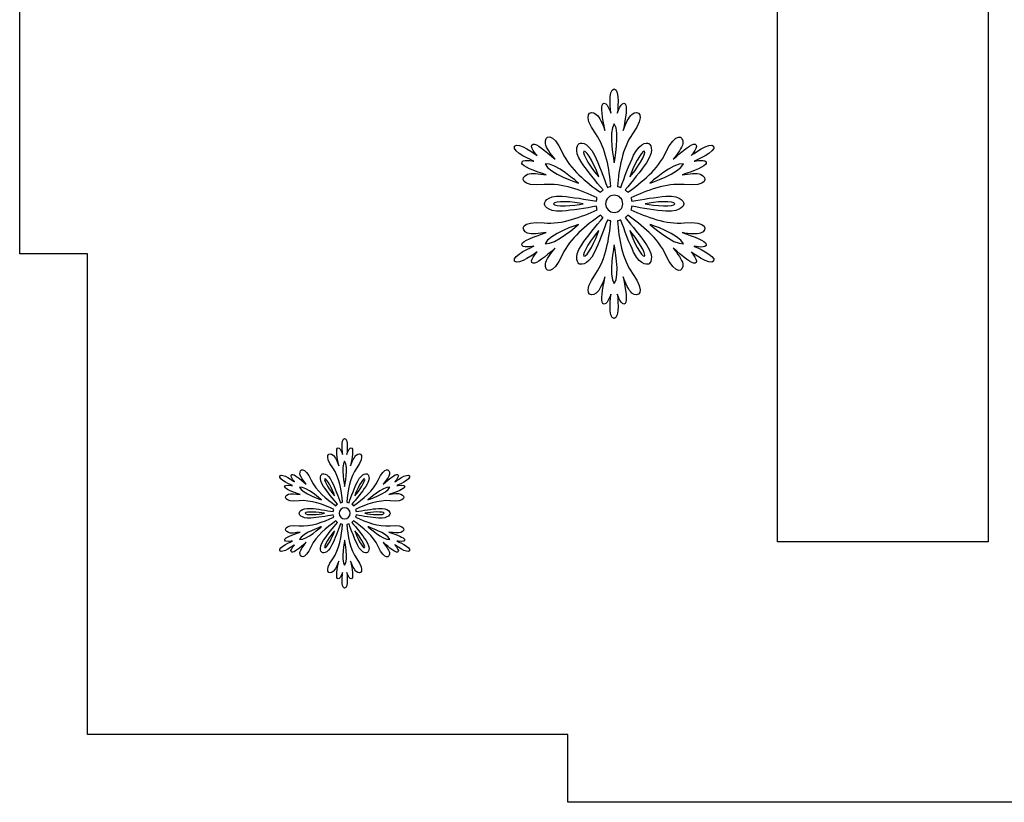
# Model space of a CAD drawing. Header units: millimetres. Extents: x -91 to 82, y -170 to 150.
# Tile 46 of 80: x -91 to -77, y -28 to -16. Entities that reach past the tile are written whole.
import ezdxf

# ---------------------------------------------------------------- set-up
doc = ezdxf.new("R2010")
doc.units = ezdxf.units.MM
doc.header["$MEASUREMENT"] = 0
doc.layers.add('Layer 1', color=7, linetype='Continuous')

msp = doc.modelspace()

# ---------------------------------------------------------------- linework, layer by layer
at = {"layer": 'Layer 1', "color": 31}
msp.add_open_spline([(-67.103, -12.0405), (-67.103, -12.0405), (-68.1016, -12.0405), (-68.1016, -12.0405), (-68.1016, -12.0405), (-68.1016, -12.0405), (-68.1016, -4.9552), (-68.1016, -4.9552), (-68.1016, -4.9552), (-68.1016, -4.9552), (-75.1857, -4.9552), (-75.1857, -4.9552), (-75.1857, -4.9552), (-75.1857, -4.9552), (-75.1857, -3.9566), (-75.1857, -3.9566), (-75.1857, -3.9566), (-75.1857, -3.9566), (-82.9692, -3.9566), (-82.9692, -3.9566), (-82.9692, -3.9566), (-82.9692, -3.9566), (-82.9692, -4.9552), (-82.9692, -4.9552), (-82.9692, -4.9552), (-82.9692, -4.9552), (-90.0545, -4.9552), (-90.0545, -4.9552), (-90.0545, -4.9552), (-90.0545, -4.9552), (-90.0545, -12.0405), (-90.0545, -12.0405), (-90.0545, -12.0405), (-90.0545, -12.0405), (-91.0531, -12.0405), (-91.0531, -12.0405), (-91.0531, -12.0405), (-91.0531, -12.0405), (-91.0531, -19.824), (-91.0531, -19.824), (-91.0531, -19.824), (-91.0531, -19.824), (-90.0545, -19.824), (-90.0545, -19.824), (-90.0545, -19.824), (-90.0545, -19.824), (-90.0545, -26.9081), (-90.0545, -26.9081), (-90.0545, -26.9081), (-90.0545, -26.9081), (-82.9692, -26.9081), (-82.9692, -26.9081), (-82.9692, -26.9081), (-82.9692, -26.9081), (-82.9692, -27.9067), (-82.9692, -27.9067), (-82.9692, -27.9067), (-82.9692, -27.9067), (-75.1857, -27.9067), (-75.1857, -27.9067), (-75.1857, -27.9067), (-75.1857, -27.9067), (-75.1857, -26.9081), (-75.1857, -26.9081), (-75.1857, -26.9081), (-75.1857, -26.9081), (-68.1016, -26.9081), (-68.1016, -26.9081), (-68.1016, -26.9081), (-68.1016, -26.9081), (-68.1016, -19.824), (-68.1016, -19.824), (-68.1016, -19.824), (-68.1016, -19.824), (-67.103, -19.824), (-67.103, -19.824), (-67.103, -19.824), (-67.103, -19.824), (-67.103, -12.0405), (-67.103, -12.0405)], degree=3, knots=[0, 0, 0, 0, 0.047619, 0.047619, 0.047619, 0.047619, 0.0952381, 0.0952381, 0.0952381, 0.0952381, 0.1428571, 0.1428571, 0.1428571, 0.1428571, 0.1904762, 0.1904762, 0.1904762, 0.1904762, 0.2380952, 0.2380952, 0.2380952, 0.2380952, 0.2857143, 0.2857143, 0.2857143, 0.2857143, 0.3333333, 0.3333333, 0.3333333, 0.3333333, 0.3809524, 0.3809524, 0.3809524, 0.3809524, 0.4285714, 0.4285714, 0.4285714, 0.4285714, 0.4761905, 0.4761905, 0.4761905, 0.4761905, 0.5238095, 0.5238095, 0.5238095, 0.5238095, 0.5714286, 0.5714286, 0.5714286, 0.5714286, 0.6190476, 0.6190476, 0.6190476, 0.6190476, 0.6666667, 0.6666667, 0.6666667, 0.6666667, 0.7142857, 0.7142857, 0.7142857, 0.7142857, 0.7619048, 0.7619048, 0.7619048, 0.7619048, 0.8095238, 0.8095238, 0.8095238, 0.8095238, 0.8571429, 0.8571429, 0.8571429, 0.8571429, 0.9047619, 0.9047619, 0.9047619, 0.9047619, 1, 1, 1, 1], dxfattribs=at)
at = {"layer": 'Layer 1', "color": 26}
msp.add_open_spline([(-81.2536, -10.3883), (-82.2041, -11.1287), (-83.0854, -11.6322), (-83.895, -11.8974), (-83.895, -11.8974), (-83.895, -11.8974), (-83.895, -14.716), (-83.895, -14.716), (-83.895, -14.716), (-82.3554, -14.2079), (-81.0177, -13.4229), (-79.8818, -12.3609), (-79.8818, -12.3609), (-79.8818, -12.3609), (-79.8818, -24.0672), (-79.8818, -24.0672), (-79.8818, -24.0672), (-79.8818, -24.0672), (-76.7758, -24.0672), (-76.7758, -24.0672), (-76.7758, -24.0672), (-76.7758, -24.0672), (-76.7758, -7.795), (-76.7758, -7.795), (-76.7758, -7.795), (-76.7758, -7.795), (-79.2963, -7.7949), (-79.2963, -7.7949), (-79.2963, -7.7949), (-79.6519, -8.783), (-80.3031, -9.6478), (-81.2536, -10.3883)], degree=3, knots=[0, 0, 0, 0, 0.1111111, 0.1111111, 0.1111111, 0.1111111, 0.2222222, 0.2222222, 0.2222222, 0.2222222, 0.3333333, 0.3333333, 0.3333333, 0.3333333, 0.4444444, 0.4444444, 0.4444444, 0.4444444, 0.5555556, 0.5555556, 0.5555556, 0.5555556, 0.6666667, 0.6666667, 0.6666667, 0.6666667, 0.7777778, 0.7777778, 0.7777778, 0.7777778, 1, 1, 1, 1], dxfattribs=at)
at = {"layer": 'Layer 1', "color": 36}
for points, knots in [([(-81.107, -19.7137), (-81.107, -19.7137), (-80.9122, -19.7536), (-80.9298, -19.6808), (-80.9298, -19.6808), (-80.9415, -19.635), (-81.1, -19.574), (-81.2854, -19.5118), (-81.2854, -19.5118), (-81.1833, -19.5282), (-81.0695, -19.5423), (-81.0143, -19.52), (-81.0143, -19.52), (-80.904, -19.4754), (-80.9028, -19.3358), (-81.2584, -19.3686), (-81.2584, -19.3686), (-81.5201, -19.3932), (-81.8099, -19.2818), (-82.0423, -19.1738), (-82.0423, -19.1738), (-82.0364, -19.1574), (-82.0317, -19.1409), (-82.0294, -19.1233), (-82.0294, -19.1233), (-81.8769, -19.1503), (-81.668, -19.1855), (-81.5248, -19.1949), (-81.5248, -19.1949), (-81.2749, -19.2125), (-81.2608, -19.0858), (-81.2608, -19.0858), (-81.2608, -19.0858), (-81.2608, -19.0858), (-81.2749, -18.9591), (-81.5248, -18.9767), (-81.5248, -18.9767), (-81.668, -18.9873), (-81.8768, -19.0213), (-82.0294, -19.0495), (-82.0294, -19.0495), (-82.0317, -19.0319), (-82.0364, -19.0155), (-82.0423, -18.999), (-82.0423, -18.999), (-81.81, -18.8922), (-81.5201, -18.7796), (-81.2584, -18.8042), (-81.2584, -18.8042), (-80.904, -18.8382), (-80.9052, -18.6986), (-81.0143, -18.6528), (-81.0143, -18.6528), (-81.0695, -18.6305), (-81.1833, -18.6446), (-81.2854, -18.661), (-81.2854, -18.661), (-81.1012, -18.5988), (-80.9416, -18.5378), (-80.9298, -18.492), (-80.9298, -18.492), (-80.911, -18.4192), (-81.107, -18.4591), (-81.107, -18.4591), (-81.107, -18.4591), (-81.107, -18.4591), (-80.7749, -18.3183), (-80.8219, -18.2397), (-80.8219, -18.2397), (-80.8677, -18.1599), (-81.1552, -18.377), (-81.1552, -18.377), (-81.1552, -18.377), (-81.1552, -18.377), (-81.0226, -18.228), (-81.0954, -18.208), (-81.0954, -18.208), (-81.1412, -18.1951), (-81.2738, -18.3019), (-81.4193, -18.431), (-81.4193, -18.431), (-81.3536, -18.3512), (-81.2855, -18.2597), (-81.2773, -18.201), (-81.2773, -18.201), (-81.2609, -18.0837), (-81.3817, -18.0132), (-81.5296, -18.3359), (-81.5296, -18.3359), (-81.6387, -18.5753), (-81.8805, -18.7701), (-82.0893, -18.9179), (-82.0893, -18.9179), (-82.101, -18.905), (-82.1128, -18.8921), (-82.1269, -18.8815), (-82.1269, -18.8815), (-82.0272, -18.7642), (-81.8934, -18.5999), (-81.8124, -18.4814), (-81.8124, -18.4814), (-81.6716, -18.2749), (-81.7748, -18.1986), (-81.7748, -18.1986), (-81.7748, -18.1986), (-81.7748, -18.1986), (-81.8921, -18.147), (-82.0013, -18.3723), (-82.0013, -18.3723), (-82.0635, -18.5014), (-82.1386, -18.6997), (-82.1902, -18.8452), (-82.1902, -18.8452), (-82.2066, -18.8382), (-82.2231, -18.8335), (-82.2407, -18.8311), (-82.2407, -18.8311), (-82.2172, -18.5765), (-82.1691, -18.2702), (-82.0177, -18.0555), (-82.0177, -18.0555), (-81.8112, -17.7645), (-81.9332, -17.6964), (-82.0271, -17.7692), (-82.0271, -17.7692), (-82.074, -17.8056), (-82.1186, -17.9112), (-82.155, -18.0074), (-82.155, -18.0074), (-82.1174, -17.8161), (-82.0905, -17.6483), (-82.1245, -17.6155), (-82.1245, -17.6155), (-82.1785, -17.5627), (-82.2418, -17.7516), (-82.2418, -17.7516), (-82.2418, -17.7516), (-82.2418, -17.7516), (-82.1972, -17.3949), (-82.2899, -17.3949), (-82.2899, -17.3949), (-82.3814, -17.3949), (-82.3368, -17.7516), (-82.3368, -17.7516), (-82.3368, -17.7516), (-82.3368, -17.7516), (-82.4002, -17.5627), (-82.4541, -17.6155), (-82.4541, -17.6155), (-82.4881, -17.6484), (-82.4611, -17.8173), (-82.4236, -18.0074), (-82.4236, -18.0074), (-82.46, -17.91), (-82.5046, -17.8056), (-82.5515, -17.7692), (-82.5515, -17.7692), (-82.6454, -17.6964), (-82.7674, -17.7657), (-82.5609, -18.0555), (-82.5609, -18.0555), (-82.4084, -18.2702), (-82.3614, -18.5765), (-82.3379, -18.8311), (-82.3379, -18.8311), (-82.3555, -18.8346), (-82.3719, -18.8393), (-82.3884, -18.8452), (-82.3884, -18.8452), (-82.4412, -18.6997), (-82.5151, -18.5014), (-82.5785, -18.3723), (-82.5785, -18.3723), (-82.6876, -18.147), (-82.805, -18.1986), (-82.805, -18.1986), (-82.805, -18.1986), (-82.805, -18.1986), (-82.9083, -18.2749), (-82.7674, -18.4814), (-82.7674, -18.4814), (-82.6864, -18.5999), (-82.5527, -18.7642), (-82.4529, -18.8815), (-82.4529, -18.8815), (-82.467, -18.8921), (-82.4787, -18.905), (-82.4905, -18.9179), (-82.4905, -18.9179), (-82.6994, -18.77), (-82.9411, -18.5753), (-83.0502, -18.3359), (-83.0502, -18.3359), (-83.1981, -18.012), (-83.3189, -18.0824), (-83.3025, -18.201), (-83.3025, -18.201), (-83.2943, -18.2597), (-83.2251, -18.3512), (-83.1605, -18.431), (-83.1605, -18.431), (-83.3072, -18.3031), (-83.4386, -18.1951), (-83.4844, -18.208), (-83.4844, -18.208), (-83.5572, -18.2279), (-83.4246, -18.377), (-83.4246, -18.377), (-83.4246, -18.377), (-83.4246, -18.377), (-83.7121, -18.1599), (-83.7579, -18.2397), (-83.7579, -18.2397), (-83.8037, -18.3195), (-83.4728, -18.4591), (-83.4728, -18.4591), (-83.4728, -18.4591), (-83.4728, -18.4591), (-83.6676, -18.4192), (-83.6488, -18.492), (-83.6488, -18.492), (-83.6371, -18.5378), (-83.4786, -18.5988), (-83.2932, -18.661), (-83.2932, -18.661), (-83.3953, -18.6446), (-83.5091, -18.6305), (-83.5643, -18.6528), (-83.5643, -18.6528), (-83.6746, -18.6974), (-83.6758, -18.837), (-83.3202, -18.8042), (-83.3202, -18.8042), (-83.0585, -18.7796), (-82.7687, -18.891), (-82.5375, -18.999), (-82.5375, -18.999), (-82.5434, -19.0154), (-82.5481, -19.0319), (-82.5492, -19.0495), (-82.5492, -19.0495), (-82.7017, -19.0213), (-82.9106, -18.9873), (-83.0538, -18.9767), (-83.0538, -18.9767), (-83.3037, -18.9591), (-83.3178, -19.0858), (-83.3178, -19.0858), (-83.3178, -19.0858), (-83.3178, -19.0858), (-83.3037, -19.2125), (-83.0538, -19.1949), (-83.0538, -19.1949), (-82.9106, -19.1843), (-82.7018, -19.1503), (-82.5504, -19.1233), (-82.5504, -19.1233), (-82.5481, -19.1409), (-82.5434, -19.1573), (-82.5375, -19.1738), (-82.5375, -19.1738), (-82.7698, -19.2806), (-83.0585, -19.3932), (-83.3202, -19.3674), (-83.3202, -19.3674), (-83.6746, -19.3334), (-83.6734, -19.4742), (-83.5643, -19.5188), (-83.5643, -19.5188), (-83.5091, -19.5411), (-83.3965, -19.527), (-83.2932, -19.5106), (-83.2932, -19.5106), (-83.4774, -19.5728), (-83.637, -19.6338), (-83.6488, -19.6796), (-83.6488, -19.6796), (-83.6676, -19.7524), (-83.4728, -19.7125), (-83.4728, -19.7125), (-83.4728, -19.7125), (-83.4728, -19.7125), (-83.8037, -19.8521), (-83.7579, -19.9319), (-83.7579, -19.9319), (-83.7121, -20.0117), (-83.4246, -19.7946), (-83.4246, -19.7946), (-83.4246, -19.7946), (-83.4246, -19.7946), (-83.5572, -19.9436), (-83.4844, -19.9636), (-83.4844, -19.9636), (-83.4386, -19.9765), (-83.306, -19.8697), (-83.1605, -19.7406), (-83.1605, -19.7406), (-83.2262, -19.8204), (-83.2943, -19.9119), (-83.3025, -19.9706), (-83.3025, -19.9706), (-83.3189, -20.0879), (-83.1981, -20.1595), (-83.0502, -19.8357), (-83.0502, -19.8357), (-82.9411, -19.5963), (-82.6982, -19.4015), (-82.4905, -19.2537), (-82.4905, -19.2537), (-82.4788, -19.2678), (-82.467, -19.2795), (-82.4529, -19.2901), (-82.4529, -19.2901), (-82.5526, -19.4086), (-82.6864, -19.5717), (-82.7674, -19.6902), (-82.7674, -19.6902), (-82.907, -19.8979), (-82.805, -19.973), (-82.805, -19.973), (-82.805, -19.973), (-82.805, -19.973), (-82.6877, -20.0246), (-82.5785, -19.7993), (-82.5785, -19.7993), (-82.5151, -19.6702), (-82.4412, -19.4719), (-82.3884, -19.3264), (-82.3884, -19.3264), (-82.372, -19.3323), (-82.3555, -19.337), (-82.3379, -19.3405), (-82.3379, -19.3405), (-82.3614, -19.5951), (-82.4095, -19.9014), (-82.5609, -20.1161), (-82.5609, -20.1161), (-82.7674, -20.4071), (-82.6454, -20.4752), (-82.5515, -20.4024), (-82.5515, -20.4024), (-82.5046, -20.366), (-82.46, -20.2604), (-82.4236, -20.1642), (-82.4236, -20.1642), (-82.4612, -20.3555), (-82.4881, -20.5233), (-82.4541, -20.5561), (-82.4541, -20.5561), (-82.4001, -20.6089), (-82.3368, -20.42), (-82.3368, -20.42), (-82.3368, -20.42), (-82.3368, -20.42), (-82.3814, -20.7767), (-82.2899, -20.7767), (-82.2899, -20.7767), (-82.1984, -20.7767), (-82.2418, -20.42), (-82.2418, -20.42), (-82.2418, -20.42), (-82.2418, -20.42), (-82.1784, -20.6089), (-82.1245, -20.5561), (-82.1245, -20.5561), (-82.0905, -20.5232), (-82.1175, -20.3554), (-82.155, -20.1642), (-82.155, -20.1642), (-82.1186, -20.2604), (-82.074, -20.366), (-82.0271, -20.4024), (-82.0271, -20.4024), (-81.9332, -20.4752), (-81.8124, -20.4059), (-82.0177, -20.1161), (-82.0177, -20.1161), (-82.1702, -19.9014), (-82.2184, -19.5951), (-82.2407, -19.3405), (-82.2407, -19.3405), (-82.2243, -19.337), (-82.2067, -19.3323), (-82.1902, -19.3264), (-82.1902, -19.3264), (-82.1386, -19.4719), (-82.0635, -19.6702), (-82.0013, -19.7993), (-82.0013, -19.7993), (-81.8922, -20.0246), (-81.7748, -19.973), (-81.7748, -19.973), (-81.7748, -19.973), (-81.7748, -19.973), (-81.6715, -19.8967), (-81.8124, -19.6902), (-81.8124, -19.6902), (-81.8934, -19.5717), (-82.0271, -19.4074), (-82.1269, -19.2901), (-82.1269, -19.2901), (-82.1128, -19.2795), (-82.1011, -19.2666), (-82.0893, -19.2537), (-82.0893, -19.2537), (-81.8804, -19.4016), (-81.6387, -19.5963), (-81.5296, -19.8357), (-81.5296, -19.8357), (-81.3817, -20.1596), (-81.2609, -20.0892), (-81.2773, -19.9706), (-81.2773, -19.9706), (-81.2855, -19.9119), (-81.3547, -19.8204), (-81.4193, -19.7406), (-81.4193, -19.7406), (-81.2726, -19.8685), (-81.1412, -19.9765), (-81.0954, -19.9636), (-81.0954, -19.9636), (-81.0238, -19.9425), (-81.1552, -19.7946), (-81.1552, -19.7946), (-81.1552, -19.7946), (-81.1552, -19.7946), (-80.8677, -20.0117), (-80.8219, -19.9319), (-80.8219, -19.9319), (-80.776, -19.8533), (-81.107, -19.7137), (-81.107, -19.7137)], [0, 0, 0, 0, 0.0091743, 0.0091743, 0.0091743, 0.0091743, 0.0183486, 0.0183486, 0.0183486, 0.0183486, 0.0275229, 0.0275229, 0.0275229, 0.0275229, 0.0366972, 0.0366972, 0.0366972, 0.0366972, 0.0458716, 0.0458716, 0.0458716, 0.0458716, 0.0550459, 0.0550459, 0.0550459, 0.0550459, 0.0642202, 0.0642202, 0.0642202, 0.0642202, 0.0733945, 0.0733945, 0.0733945, 0.0733945, 0.0825688, 0.0825688, 0.0825688, 0.0825688, 0.0917431, 0.0917431, 0.0917431, 0.0917431, 0.1009174, 0.1009174, 0.1009174, 0.1009174, 0.1100917, 0.1100917, 0.1100917, 0.1100917, 0.1192661, 0.1192661, 0.1192661, 0.1192661, 0.1284404, 0.1284404, 0.1284404, 0.1284404, 0.1376147, 0.1376147, 0.1376147, 0.1376147, 0.146789, 0.146789, 0.146789, 0.146789, 0.1559633, 0.1559633, 0.1559633, 0.1559633, 0.1651376, 0.1651376, 0.1651376, 0.1651376, 0.1743119, 0.1743119, 0.1743119, 0.1743119, 0.1834862, 0.1834862, 0.1834862, 0.1834862, 0.1926606, 0.1926606, 0.1926606, 0.1926606, 0.2018349, 0.2018349, 0.2018349, 0.2018349, 0.2110092, 0.2110092, 0.2110092, 0.2110092, 0.2201835, 0.2201835, 0.2201835, 0.2201835, 0.2293578, 0.2293578, 0.2293578, 0.2293578, 0.2385321, 0.2385321, 0.2385321, 0.2385321, 0.2477064, 0.2477064, 0.2477064, 0.2477064, 0.2568807, 0.2568807, 0.2568807, 0.2568807, 0.266055, 0.266055, 0.266055, 0.266055, 0.2752294, 0.2752294, 0.2752294, 0.2752294, 0.2844037, 0.2844037, 0.2844037, 0.2844037, 0.293578, 0.293578, 0.293578, 0.293578, 0.3027523, 0.3027523, 0.3027523, 0.3027523, 0.3119266, 0.3119266, 0.3119266, 0.3119266, 0.3211009, 0.3211009, 0.3211009, 0.3211009, 0.3302752, 0.3302752, 0.3302752, 0.3302752, 0.3394495, 0.3394495, 0.3394495, 0.3394495, 0.3486239, 0.3486239, 0.3486239, 0.3486239, 0.3577982, 0.3577982, 0.3577982, 0.3577982, 0.3669725, 0.3669725, 0.3669725, 0.3669725, 0.3761468, 0.3761468, 0.3761468, 0.3761468, 0.3853211, 0.3853211, 0.3853211, 0.3853211, 0.3944954, 0.3944954, 0.3944954, 0.3944954, 0.4036697, 0.4036697, 0.4036697, 0.4036697, 0.412844, 0.412844, 0.412844, 0.412844, 0.4220183, 0.4220183, 0.4220183, 0.4220183, 0.4311927, 0.4311927, 0.4311927, 0.4311927, 0.440367, 0.440367, 0.440367, 0.440367, 0.4495413, 0.4495413, 0.4495413, 0.4495413, 0.4587156, 0.4587156, 0.4587156, 0.4587156, 0.4678899, 0.4678899, 0.4678899, 0.4678899, 0.4770642, 0.4770642, 0.4770642, 0.4770642, 0.4862385, 0.4862385, 0.4862385, 0.4862385, 0.4954128, 0.4954128, 0.4954128, 0.4954128, 0.5045872, 0.5045872, 0.5045872, 0.5045872, 0.5137615, 0.5137615, 0.5137615, 0.5137615, 0.5229358, 0.5229358, 0.5229358, 0.5229358, 0.5321101, 0.5321101, 0.5321101, 0.5321101, 0.5412844, 0.5412844, 0.5412844, 0.5412844, 0.5504587, 0.5504587, 0.5504587, 0.5504587, 0.559633, 0.559633, 0.559633, 0.559633, 0.5688073, 0.5688073, 0.5688073, 0.5688073, 0.5779817, 0.5779817, 0.5779817, 0.5779817, 0.587156, 0.587156, 0.587156, 0.587156, 0.5963303, 0.5963303, 0.5963303, 0.5963303, 0.6055046, 0.6055046, 0.6055046, 0.6055046, 0.6146789, 0.6146789, 0.6146789, 0.6146789, 0.6238532, 0.6238532, 0.6238532, 0.6238532, 0.6330275, 0.6330275, 0.6330275, 0.6330275, 0.6422018, 0.6422018, 0.6422018, 0.6422018, 0.6513761, 0.6513761, 0.6513761, 0.6513761, 0.6605505, 0.6605505, 0.6605505, 0.6605505, 0.6697248, 0.6697248, 0.6697248, 0.6697248, 0.6788991, 0.6788991, 0.6788991, 0.6788991, 0.6880734, 0.6880734, 0.6880734, 0.6880734, 0.6972477, 0.6972477, 0.6972477, 0.6972477, 0.706422, 0.706422, 0.706422, 0.706422, 0.7155963, 0.7155963, 0.7155963, 0.7155963, 0.7247706, 0.7247706, 0.7247706, 0.7247706, 0.733945, 0.733945, 0.733945, 0.733945, 0.7431193, 0.7431193, 0.7431193, 0.7431193, 0.7522936, 0.7522936, 0.7522936, 0.7522936, 0.7614679, 0.7614679, 0.7614679, 0.7614679, 0.7706422, 0.7706422, 0.7706422, 0.7706422, 0.7798165, 0.7798165, 0.7798165, 0.7798165, 0.7889908, 0.7889908, 0.7889908, 0.7889908, 0.7981651, 0.7981651, 0.7981651, 0.7981651, 0.8073394, 0.8073394, 0.8073394, 0.8073394, 0.8165138, 0.8165138, 0.8165138, 0.8165138, 0.8256881, 0.8256881, 0.8256881, 0.8256881, 0.8348624, 0.8348624, 0.8348624, 0.8348624, 0.8440367, 0.8440367, 0.8440367, 0.8440367, 0.853211, 0.853211, 0.853211, 0.853211, 0.8623853, 0.8623853, 0.8623853, 0.8623853, 0.8715596, 0.8715596, 0.8715596, 0.8715596, 0.8807339, 0.8807339, 0.8807339, 0.8807339, 0.8899083, 0.8899083, 0.8899083, 0.8899083, 0.8990826, 0.8990826, 0.8990826, 0.8990826, 0.9082569, 0.9082569, 0.9082569, 0.9082569, 0.9174312, 0.9174312, 0.9174312, 0.9174312, 0.9266055, 0.9266055, 0.9266055, 0.9266055, 0.9357798, 0.9357798, 0.9357798, 0.9357798, 0.9449541, 0.9449541, 0.9449541, 0.9449541, 0.9541284, 0.9541284, 0.9541284, 0.9541284, 0.9633028, 0.9633028, 0.9633028, 0.9633028, 0.9724771, 0.9724771, 0.9724771, 0.9724771, 0.9816514, 0.9816514, 0.9816514, 0.9816514, 1, 1, 1, 1]), ([(-82.2874, -17.9101), (-82.1947, -18.0263), (-82.2874, -18.4816), (-82.2874, -18.4816), (-82.2874, -18.4816), (-82.2874, -18.4816), (-82.3802, -18.0262), (-82.2874, -17.9101)], [0, 0, 0, 0, 0.3333333, 0.3333333, 0.3333333, 0.3333333, 1, 1, 1, 1]), ([(-82.7345, -18.3126), (-82.6946, -18.2891), (-82.5538, -18.5602), (-82.5162, -18.6916), (-82.5162, -18.6916), (-82.6101, -18.593), (-82.7744, -18.336), (-82.7345, -18.3126)], [0, 0, 0, 0, 0.3333333, 0.3333333, 0.3333333, 0.3333333, 1, 1, 1, 1]), ([(-81.8404, -18.3126), (-81.8005, -18.3361), (-81.9648, -18.5931), (-82.0587, -18.6916), (-82.0587, -18.6916), (-82.0211, -18.5602), (-81.8803, -18.2903), (-81.8404, -18.3126)], [0, 0, 0, 0, 0.3333333, 0.3333333, 0.3333333, 0.3333333, 1, 1, 1, 1]), ([(-83.3072, -18.4991), (-83.1605, -18.4756), (-82.812, -18.7842), (-82.812, -18.7842), (-82.812, -18.7842), (-82.812, -18.7842), (-83.2532, -18.6364), (-83.3072, -18.4991)], [0, 0, 0, 0, 0.3333333, 0.3333333, 0.3333333, 0.3333333, 1, 1, 1, 1]), ([(-81.2677, -18.4991), (-81.3217, -18.6376), (-81.7629, -18.7842), (-81.7629, -18.7842), (-81.7629, -18.7842), (-81.7629, -18.7842), (-81.4144, -18.4757), (-81.2677, -18.4991)], [0, 0, 0, 0, 0.3333333, 0.3333333, 0.3333333, 0.3333333, 1, 1, 1, 1]), ([(-82.2874, -19.2138), (-82.3578, -19.2138), (-82.4141, -19.1575), (-82.4141, -19.0871), (-82.4141, -19.0871), (-82.4141, -19.0167), (-82.3578, -18.9604), (-82.2874, -18.9604), (-82.2874, -18.9604), (-82.217, -18.9604), (-82.1607, -19.0167), (-82.1607, -19.0871), (-82.1607, -19.0871), (-82.1607, -19.1563), (-82.217, -19.2138), (-82.2874, -19.2138)], [0, 0, 0, 0, 0.2, 0.2, 0.2, 0.2, 0.4, 0.4, 0.4, 0.4, 0.6, 0.6, 0.6, 0.6, 1, 1, 1, 1]), ([(-83.1804, -19.087), (-83.1804, -19.0412), (-82.8765, -19.0541), (-82.7439, -19.087), (-82.7439, -19.087), (-82.8765, -19.1199), (-83.1804, -19.1328), (-83.1804, -19.087)], [0, 0, 0, 0, 0.3333333, 0.3333333, 0.3333333, 0.3333333, 1, 1, 1, 1]), ([(-81.3933, -19.087), (-81.3933, -19.1328), (-81.6972, -19.1199), (-81.831, -19.087), (-81.831, -19.087), (-81.6984, -19.0542), (-81.3933, -19.0401), (-81.3933, -19.087)], [0, 0, 0, 0, 0.3333333, 0.3333333, 0.3333333, 0.3333333, 1, 1, 1, 1]), ([(-83.3072, -19.6749), (-83.2532, -19.5364), (-82.812, -19.3898), (-82.812, -19.3898), (-82.812, -19.3898), (-82.812, -19.3898), (-83.1593, -19.6984), (-83.3072, -19.6749)], [0, 0, 0, 0, 0.3333333, 0.3333333, 0.3333333, 0.3333333, 1, 1, 1, 1]), ([(-81.7629, -19.3898), (-81.7629, -19.3898), (-81.3217, -19.5365), (-81.2677, -19.6749), (-81.2677, -19.6749), (-81.4144, -19.6984), (-81.7629, -19.3898), (-81.7629, -19.3898)], [0, 0, 0, 0, 0.3333333, 0.3333333, 0.3333333, 0.3333333, 1, 1, 1, 1]), ([(-82.7345, -19.8603), (-82.7744, -19.8368), (-82.6101, -19.5798), (-82.5162, -19.4813), (-82.5162, -19.4813), (-82.5538, -19.6139), (-82.6935, -19.8838), (-82.7345, -19.8603)], [0, 0, 0, 0, 0.3333333, 0.3333333, 0.3333333, 0.3333333, 1, 1, 1, 1]), ([(-81.8404, -19.8603), (-81.8803, -19.8838), (-82.0211, -19.6127), (-82.0587, -19.4813), (-82.0587, -19.4813), (-81.9648, -19.5811), (-81.8005, -19.838), (-81.8404, -19.8603)], [0, 0, 0, 0, 0.3333333, 0.3333333, 0.3333333, 0.3333333, 1, 1, 1, 1]), ([(-82.2874, -20.264), (-82.3801, -20.1478), (-82.2874, -19.6925), (-82.2874, -19.6925), (-82.2874, -19.6925), (-82.2874, -19.6925), (-82.1936, -20.1478), (-82.2874, -20.264)], [0, 0, 0, 0, 0.3333333, 0.3333333, 0.3333333, 0.3333333, 1, 1, 1, 1]), ([(-85.4921, -24.0566), (-85.4921, -24.0566), (-85.3642, -24.0824), (-85.3771, -24.0355), (-85.3771, -24.0355), (-85.3853, -24.0062), (-85.4886, -23.9663), (-85.6083, -23.9252), (-85.6083, -23.9252), (-85.5414, -23.9358), (-85.4675, -23.9451), (-85.4323, -23.9311), (-85.4323, -23.9311), (-85.3607, -23.9018), (-85.3595, -23.8102), (-85.5907, -23.8325), (-85.5907, -23.8325), (-85.762, -23.8489), (-85.9498, -23.775), (-86.1012, -23.7058), (-86.1012, -23.7058), (-86.0977, -23.6952), (-86.0942, -23.6847), (-86.093, -23.6729), (-86.093, -23.6729), (-85.9944, -23.6905), (-85.8571, -23.7128), (-85.7644, -23.7198), (-85.7644, -23.7198), (-85.6013, -23.7315), (-85.5919, -23.6482), (-85.5919, -23.6482), (-85.5919, -23.6482), (-85.5919, -23.6482), (-85.6013, -23.5649), (-85.7644, -23.5766), (-85.7644, -23.5766), (-85.8583, -23.5836), (-85.9944, -23.6059), (-86.093, -23.6235), (-86.093, -23.6235), (-86.0942, -23.6129), (-86.0977, -23.6012), (-86.1012, -23.5906), (-86.1012, -23.5906), (-85.9498, -23.5214), (-85.7609, -23.4474), (-85.5907, -23.4639), (-85.5907, -23.4639), (-85.3595, -23.4862), (-85.3595, -23.3947), (-85.4323, -23.3653), (-85.4323, -23.3653), (-85.4687, -23.3512), (-85.5426, -23.3594), (-85.6083, -23.3712), (-85.6083, -23.3712), (-85.4874, -23.3301), (-85.3842, -23.2902), (-85.3771, -23.2609), (-85.3771, -23.2609), (-85.3654, -23.2128), (-85.4921, -23.2398), (-85.4921, -23.2398), (-85.4921, -23.2398), (-85.4921, -23.2398), (-85.2762, -23.1483), (-85.3055, -23.0966), (-85.3055, -23.0966), (-85.3348, -23.045), (-85.5226, -23.1858), (-85.5226, -23.1858), (-85.5226, -23.1858), (-85.5226, -23.1858), (-85.4369, -23.0884), (-85.4839, -23.0755), (-85.4839, -23.0755), (-85.5132, -23.0673), (-85.6001, -23.1365), (-85.6951, -23.221), (-85.6951, -23.221), (-85.6529, -23.1682), (-85.6071, -23.1095), (-85.6024, -23.0708), (-85.6024, -23.0708), (-85.5918, -22.9945), (-85.6705, -22.9476), (-85.7667, -23.1588), (-85.7667, -23.1588), (-85.8383, -23.3149), (-85.9955, -23.4416), (-86.1316, -23.5378), (-86.1316, -23.5378), (-86.1386, -23.5296), (-86.1469, -23.5214), (-86.1562, -23.5143), (-86.1562, -23.5143), (-86.0917, -23.438), (-86.0037, -23.3312), (-85.9508, -23.2538), (-85.9508, -23.2538), (-85.8593, -23.1189), (-85.9262, -23.0696), (-85.9262, -23.0696), (-85.9262, -23.0696), (-85.9262, -23.0696), (-86.0025, -23.0367), (-86.0741, -23.1834), (-86.0741, -23.1834), (-86.1152, -23.2679), (-86.1633, -23.397), (-86.1973, -23.492), (-86.1973, -23.492), (-86.2079, -23.4873), (-86.2184, -23.485), (-86.2302, -23.4826), (-86.2302, -23.4826), (-86.2149, -23.3171), (-86.1844, -23.1165), (-86.0847, -22.9768), (-86.0847, -22.9768), (-85.9498, -22.7879), (-86.0295, -22.7421), (-86.0906, -22.7902), (-86.0906, -22.7902), (-86.1211, -22.8137), (-86.1504, -22.8829), (-86.1739, -22.9463), (-86.1739, -22.9463), (-86.1493, -22.8219), (-86.1317, -22.7116), (-86.154, -22.6905), (-86.154, -22.6905), (-86.1892, -22.6565), (-86.2303, -22.7797), (-86.2303, -22.7797), (-86.2303, -22.7797), (-86.2303, -22.7797), (-86.2021, -22.5474), (-86.262, -22.5474), (-86.262, -22.5474), (-86.3218, -22.5474), (-86.2925, -22.7797), (-86.2925, -22.7797), (-86.2925, -22.7797), (-86.2925, -22.7797), (-86.3336, -22.6565), (-86.3688, -22.6905), (-86.3688, -22.6905), (-86.3911, -22.7116), (-86.3735, -22.8219), (-86.3489, -22.9463), (-86.3489, -22.9463), (-86.3724, -22.8829), (-86.4017, -22.8149), (-86.4322, -22.7902), (-86.4322, -22.7902), (-86.4932, -22.7433), (-86.573, -22.7879), (-86.4381, -22.9768), (-86.4381, -22.9768), (-86.3384, -23.1164), (-86.3078, -23.3171), (-86.2926, -23.4826), (-86.2926, -23.4826), (-86.3032, -23.4849), (-86.3149, -23.4873), (-86.3255, -23.492), (-86.3255, -23.492), (-86.3595, -23.397), (-86.4088, -23.2679), (-86.4487, -23.1834), (-86.4487, -23.1834), (-86.5191, -23.0367), (-86.5966, -23.0696), (-86.5966, -23.0696), (-86.5966, -23.0696), (-86.5966, -23.0696), (-86.6635, -23.1189), (-86.572, -23.2538), (-86.572, -23.2538), (-86.5192, -23.3312), (-86.4324, -23.438), (-86.3666, -23.5143), (-86.3666, -23.5143), (-86.376, -23.5213), (-86.3842, -23.5296), (-86.3912, -23.5378), (-86.3912, -23.5378), (-86.5273, -23.4416), (-86.6846, -23.3148), (-86.7561, -23.1588), (-86.7561, -23.1588), (-86.8523, -22.9476), (-86.9309, -22.9933), (-86.9204, -23.0708), (-86.9204, -23.0708), (-86.9145, -23.1095), (-86.8699, -23.1682), (-86.8277, -23.221), (-86.8277, -23.221), (-86.9227, -23.1377), (-87.0096, -23.0673), (-87.0389, -23.0755), (-87.0389, -23.0755), (-87.0858, -23.0884), (-87.0002, -23.1858), (-87.0002, -23.1858), (-87.0002, -23.1858), (-87.0002, -23.1858), (-87.188, -23.045), (-87.2173, -23.0966), (-87.2173, -23.0966), (-87.2466, -23.1482), (-87.0319, -23.2398), (-87.0319, -23.2398), (-87.0319, -23.2398), (-87.0319, -23.2398), (-87.1586, -23.214), (-87.1469, -23.2609), (-87.1469, -23.2609), (-87.1399, -23.2902), (-87.0354, -23.3301), (-86.9157, -23.3712), (-86.9157, -23.3712), (-86.9826, -23.3606), (-87.0565, -23.3513), (-87.0917, -23.3653), (-87.0917, -23.3653), (-87.1633, -23.3946), (-87.1645, -23.4862), (-86.9333, -23.4639), (-86.9333, -23.4639), (-86.762, -23.4475), (-86.5742, -23.5214), (-86.4228, -23.5906), (-86.4228, -23.5906), (-86.4263, -23.6012), (-86.4298, -23.6129), (-86.431, -23.6235), (-86.431, -23.6235), (-86.5296, -23.6059), (-86.6669, -23.5824), (-86.7596, -23.5766), (-86.7596, -23.5766), (-86.9227, -23.5649), (-86.9321, -23.6482), (-86.9321, -23.6482), (-86.9321, -23.6482), (-86.9321, -23.6482), (-86.9227, -23.7315), (-86.7596, -23.7198), (-86.7596, -23.7198), (-86.6657, -23.7128), (-86.5296, -23.6905), (-86.431, -23.6729), (-86.431, -23.6729), (-86.4298, -23.6835), (-86.4263, -23.6952), (-86.4228, -23.7058), (-86.4228, -23.7058), (-86.5742, -23.775), (-86.7631, -23.849), (-86.9333, -23.8325), (-86.9333, -23.8325), (-87.1645, -23.8102), (-87.1645, -23.9017), (-87.0917, -23.9311), (-87.0917, -23.9311), (-87.0553, -23.9464), (-86.9814, -23.937), (-86.9157, -23.9252), (-86.9157, -23.9252), (-87.0366, -23.9663), (-87.1398, -24.005), (-87.1469, -24.0355), (-87.1469, -24.0355), (-87.1586, -24.0824), (-87.0319, -24.0566), (-87.0319, -24.0566), (-87.0319, -24.0566), (-87.0319, -24.0566), (-87.2478, -24.1481), (-87.2173, -24.1998), (-87.2173, -24.1998), (-87.188, -24.2514), (-87.0002, -24.1106), (-87.0002, -24.1106), (-87.0002, -24.1106), (-87.0002, -24.1106), (-87.087, -24.208), (-87.0389, -24.2209), (-87.0389, -24.2209), (-87.0096, -24.2291), (-86.9227, -24.1599), (-86.8277, -24.0754), (-86.8277, -24.0754), (-86.8699, -24.1282), (-86.9157, -24.1869), (-86.9204, -24.2256), (-86.9204, -24.2256), (-86.931, -24.3019), (-86.8523, -24.3488), (-86.7561, -24.1376), (-86.7561, -24.1376), (-86.6845, -23.9815), (-86.5273, -23.8548), (-86.3912, -23.7586), (-86.3912, -23.7586), (-86.3842, -23.768), (-86.3759, -23.775), (-86.3666, -23.7821), (-86.3666, -23.7821), (-86.4323, -23.8595), (-86.5191, -23.9652), (-86.572, -24.0426), (-86.572, -24.0426), (-86.6635, -24.1775), (-86.5966, -24.2268), (-86.5966, -24.2268), (-86.5966, -24.2268), (-86.5966, -24.2268), (-86.5203, -24.2597), (-86.4487, -24.113), (-86.4487, -24.113), (-86.4076, -24.0285), (-86.3595, -23.8994), (-86.3255, -23.8044), (-86.3255, -23.8044), (-86.3149, -23.8079), (-86.3044, -23.8114), (-86.2926, -23.8138), (-86.2926, -23.8138), (-86.3079, -23.9793), (-86.3384, -24.1799), (-86.4381, -24.3196), (-86.4381, -24.3196), (-86.573, -24.5085), (-86.4933, -24.5543), (-86.4322, -24.5062), (-86.4322, -24.5062), (-86.4017, -24.4827), (-86.3724, -24.4135), (-86.3489, -24.3513), (-86.3489, -24.3513), (-86.3735, -24.4757), (-86.3911, -24.5848), (-86.3688, -24.6071), (-86.3688, -24.6071), (-86.3336, -24.6411), (-86.2925, -24.5179), (-86.2925, -24.5179), (-86.2925, -24.5179), (-86.2925, -24.5179), (-86.3218, -24.7502), (-86.262, -24.7502), (-86.262, -24.7502), (-86.2022, -24.7502), (-86.2303, -24.5179), (-86.2303, -24.5179), (-86.2303, -24.5179), (-86.2303, -24.5179), (-86.1892, -24.6411), (-86.154, -24.6071), (-86.154, -24.6071), (-86.1317, -24.586), (-86.1493, -24.4757), (-86.1739, -24.3513), (-86.1739, -24.3513), (-86.1504, -24.4147), (-86.1211, -24.4827), (-86.0906, -24.5062), (-86.0906, -24.5062), (-86.0296, -24.5543), (-85.9498, -24.5085), (-86.0847, -24.3196), (-86.0847, -24.3196), (-86.1844, -24.18), (-86.215, -23.9793), (-86.2302, -23.8138), (-86.2302, -23.8138), (-86.2196, -23.8115), (-86.2079, -23.8079), (-86.1973, -23.8044), (-86.1973, -23.8044), (-86.1633, -23.8994), (-86.114, -24.0285), (-86.0741, -24.113), (-86.0741, -24.113), (-86.0025, -24.2597), (-85.9262, -24.2268), (-85.9262, -24.2268), (-85.9262, -24.2268), (-85.9262, -24.2268), (-85.8593, -24.1775), (-85.9508, -24.0426), (-85.9508, -24.0426), (-86.0036, -23.9652), (-86.0904, -23.8584), (-86.1562, -23.7821), (-86.1562, -23.7821), (-86.1468, -23.7751), (-86.1386, -23.7668), (-86.1316, -23.7586), (-86.1316, -23.7586), (-85.9955, -23.8548), (-85.8382, -23.9816), (-85.7667, -24.1376), (-85.7667, -24.1376), (-85.6705, -24.3488), (-85.5919, -24.3031), (-85.6024, -24.2256), (-85.6024, -24.2256), (-85.6083, -24.188), (-85.6529, -24.1282), (-85.6951, -24.0754), (-85.6951, -24.0754), (-85.6001, -24.1587), (-85.5132, -24.2291), (-85.4839, -24.2209), (-85.4839, -24.2209), (-85.437, -24.2068), (-85.5226, -24.1106), (-85.5226, -24.1106), (-85.5226, -24.1106), (-85.5226, -24.1106), (-85.3348, -24.2514), (-85.3055, -24.1998), (-85.3055, -24.1998), (-85.2762, -24.1469), (-85.4921, -24.0566), (-85.4921, -24.0566)], [0, 0, 0, 0, 0.0091743, 0.0091743, 0.0091743, 0.0091743, 0.0183486, 0.0183486, 0.0183486, 0.0183486, 0.0275229, 0.0275229, 0.0275229, 0.0275229, 0.0366972, 0.0366972, 0.0366972, 0.0366972, 0.0458716, 0.0458716, 0.0458716, 0.0458716, 0.0550459, 0.0550459, 0.0550459, 0.0550459, 0.0642202, 0.0642202, 0.0642202, 0.0642202, 0.0733945, 0.0733945, 0.0733945, 0.0733945, 0.0825688, 0.0825688, 0.0825688, 0.0825688, 0.0917431, 0.0917431, 0.0917431, 0.0917431, 0.1009174, 0.1009174, 0.1009174, 0.1009174, 0.1100917, 0.1100917, 0.1100917, 0.1100917, 0.1192661, 0.1192661, 0.1192661, 0.1192661, 0.1284404, 0.1284404, 0.1284404, 0.1284404, 0.1376147, 0.1376147, 0.1376147, 0.1376147, 0.146789, 0.146789, 0.146789, 0.146789, 0.1559633, 0.1559633, 0.1559633, 0.1559633, 0.1651376, 0.1651376, 0.1651376, 0.1651376, 0.1743119, 0.1743119, 0.1743119, 0.1743119, 0.1834862, 0.1834862, 0.1834862, 0.1834862, 0.1926606, 0.1926606, 0.1926606, 0.1926606, 0.2018349, 0.2018349, 0.2018349, 0.2018349, 0.2110092, 0.2110092, 0.2110092, 0.2110092, 0.2201835, 0.2201835, 0.2201835, 0.2201835, 0.2293578, 0.2293578, 0.2293578, 0.2293578, 0.2385321, 0.2385321, 0.2385321, 0.2385321, 0.2477064, 0.2477064, 0.2477064, 0.2477064, 0.2568807, 0.2568807, 0.2568807, 0.2568807, 0.266055, 0.266055, 0.266055, 0.266055, 0.2752294, 0.2752294, 0.2752294, 0.2752294, 0.2844037, 0.2844037, 0.2844037, 0.2844037, 0.293578, 0.293578, 0.293578, 0.293578, 0.3027523, 0.3027523, 0.3027523, 0.3027523, 0.3119266, 0.3119266, 0.3119266, 0.3119266, 0.3211009, 0.3211009, 0.3211009, 0.3211009, 0.3302752, 0.3302752, 0.3302752, 0.3302752, 0.3394495, 0.3394495, 0.3394495, 0.3394495, 0.3486239, 0.3486239, 0.3486239, 0.3486239, 0.3577982, 0.3577982, 0.3577982, 0.3577982, 0.3669725, 0.3669725, 0.3669725, 0.3669725, 0.3761468, 0.3761468, 0.3761468, 0.3761468, 0.3853211, 0.3853211, 0.3853211, 0.3853211, 0.3944954, 0.3944954, 0.3944954, 0.3944954, 0.4036697, 0.4036697, 0.4036697, 0.4036697, 0.412844, 0.412844, 0.412844, 0.412844, 0.4220183, 0.4220183, 0.4220183, 0.4220183, 0.4311927, 0.4311927, 0.4311927, 0.4311927, 0.440367, 0.440367, 0.440367, 0.440367, 0.4495413, 0.4495413, 0.4495413, 0.4495413, 0.4587156, 0.4587156, 0.4587156, 0.4587156, 0.4678899, 0.4678899, 0.4678899, 0.4678899, 0.4770642, 0.4770642, 0.4770642, 0.4770642, 0.4862385, 0.4862385, 0.4862385, 0.4862385, 0.4954128, 0.4954128, 0.4954128, 0.4954128, 0.5045872, 0.5045872, 0.5045872, 0.5045872, 0.5137615, 0.5137615, 0.5137615, 0.5137615, 0.5229358, 0.5229358, 0.5229358, 0.5229358, 0.5321101, 0.5321101, 0.5321101, 0.5321101, 0.5412844, 0.5412844, 0.5412844, 0.5412844, 0.5504587, 0.5504587, 0.5504587, 0.5504587, 0.559633, 0.559633, 0.559633, 0.559633, 0.5688073, 0.5688073, 0.5688073, 0.5688073, 0.5779817, 0.5779817, 0.5779817, 0.5779817, 0.587156, 0.587156, 0.587156, 0.587156, 0.5963303, 0.5963303, 0.5963303, 0.5963303, 0.6055046, 0.6055046, 0.6055046, 0.6055046, 0.6146789, 0.6146789, 0.6146789, 0.6146789, 0.6238532, 0.6238532, 0.6238532, 0.6238532, 0.6330275, 0.6330275, 0.6330275, 0.6330275, 0.6422018, 0.6422018, 0.6422018, 0.6422018, 0.6513761, 0.6513761, 0.6513761, 0.6513761, 0.6605505, 0.6605505, 0.6605505, 0.6605505, 0.6697248, 0.6697248, 0.6697248, 0.6697248, 0.6788991, 0.6788991, 0.6788991, 0.6788991, 0.6880734, 0.6880734, 0.6880734, 0.6880734, 0.6972477, 0.6972477, 0.6972477, 0.6972477, 0.706422, 0.706422, 0.706422, 0.706422, 0.7155963, 0.7155963, 0.7155963, 0.7155963, 0.7247706, 0.7247706, 0.7247706, 0.7247706, 0.733945, 0.733945, 0.733945, 0.733945, 0.7431193, 0.7431193, 0.7431193, 0.7431193, 0.7522936, 0.7522936, 0.7522936, 0.7522936, 0.7614679, 0.7614679, 0.7614679, 0.7614679, 0.7706422, 0.7706422, 0.7706422, 0.7706422, 0.7798165, 0.7798165, 0.7798165, 0.7798165, 0.7889908, 0.7889908, 0.7889908, 0.7889908, 0.7981651, 0.7981651, 0.7981651, 0.7981651, 0.8073394, 0.8073394, 0.8073394, 0.8073394, 0.8165138, 0.8165138, 0.8165138, 0.8165138, 0.8256881, 0.8256881, 0.8256881, 0.8256881, 0.8348624, 0.8348624, 0.8348624, 0.8348624, 0.8440367, 0.8440367, 0.8440367, 0.8440367, 0.853211, 0.853211, 0.853211, 0.853211, 0.8623853, 0.8623853, 0.8623853, 0.8623853, 0.8715596, 0.8715596, 0.8715596, 0.8715596, 0.8807339, 0.8807339, 0.8807339, 0.8807339, 0.8899083, 0.8899083, 0.8899083, 0.8899083, 0.8990826, 0.8990826, 0.8990826, 0.8990826, 0.9082569, 0.9082569, 0.9082569, 0.9082569, 0.9174312, 0.9174312, 0.9174312, 0.9174312, 0.9266055, 0.9266055, 0.9266055, 0.9266055, 0.9357798, 0.9357798, 0.9357798, 0.9357798, 0.9449541, 0.9449541, 0.9449541, 0.9449541, 0.9541284, 0.9541284, 0.9541284, 0.9541284, 0.9633028, 0.9633028, 0.9633028, 0.9633028, 0.9724771, 0.9724771, 0.9724771, 0.9724771, 0.9816514, 0.9816514, 0.9816514, 0.9816514, 1, 1, 1, 1]), ([(-86.2619, -22.8808), (-86.2009, -22.9559), (-86.2619, -23.2528), (-86.2619, -23.2528), (-86.2619, -23.2528), (-86.2619, -23.2528), (-86.3229, -22.9559), (-86.2619, -22.8808)], [0, 0, 0, 0, 0.3333333, 0.3333333, 0.3333333, 0.3333333, 1, 1, 1, 1]), ([(-86.5529, -23.1425), (-86.5271, -23.1272), (-86.4344, -23.3044), (-86.4109, -23.3901), (-86.4109, -23.3901), (-86.472, -23.3255), (-86.5788, -23.1577), (-86.5529, -23.1425)], [0, 0, 0, 0, 0.3333333, 0.3333333, 0.3333333, 0.3333333, 1, 1, 1, 1]), ([(-85.9697, -23.1425), (-85.9439, -23.1578), (-86.0507, -23.3256), (-86.1117, -23.3901), (-86.1117, -23.3901), (-86.0883, -23.3044), (-85.9967, -23.1284), (-85.9697, -23.1425)], [0, 0, 0, 0, 0.3333333, 0.3333333, 0.3333333, 0.3333333, 1, 1, 1, 1]), ([(-86.9261, -23.2645), (-86.8299, -23.2492), (-86.6034, -23.4511), (-86.6034, -23.4511), (-86.6034, -23.4511), (-86.6034, -23.4511), (-86.8909, -23.3549), (-86.9261, -23.2645)], [0, 0, 0, 0, 0.3333333, 0.3333333, 0.3333333, 0.3333333, 1, 1, 1, 1]), ([(-85.5966, -23.2645), (-85.6318, -23.3549), (-85.9193, -23.4511), (-85.9193, -23.4511), (-85.9193, -23.4511), (-85.9193, -23.4511), (-85.6928, -23.2493), (-85.5966, -23.2645)], [0, 0, 0, 0, 0.3333333, 0.3333333, 0.3333333, 0.3333333, 1, 1, 1, 1]), ([(-86.844, -23.6482), (-86.844, -23.6177), (-86.6457, -23.6271), (-86.5589, -23.6482), (-86.5589, -23.6482), (-86.6456, -23.6694), (-86.844, -23.6776), (-86.844, -23.6482)], [0, 0, 0, 0, 0.3333333, 0.3333333, 0.3333333, 0.3333333, 1, 1, 1, 1]), ([(-86.2619, -23.7304), (-86.3077, -23.7304), (-86.344, -23.694), (-86.344, -23.6483), (-86.344, -23.6483), (-86.344, -23.6025), (-86.3076, -23.5662), (-86.2619, -23.5662), (-86.2619, -23.5662), (-86.2161, -23.5662), (-86.1798, -23.6026), (-86.1798, -23.6483), (-86.1798, -23.6483), (-86.1786, -23.6928), (-86.2162, -23.7304), (-86.2619, -23.7304)], [0, 0, 0, 0, 0.2, 0.2, 0.2, 0.2, 0.4, 0.4, 0.4, 0.4, 0.6, 0.6, 0.6, 0.6, 1, 1, 1, 1]), ([(-85.6787, -23.6482), (-85.6787, -23.6787), (-85.877, -23.6693), (-85.9638, -23.6482), (-85.9638, -23.6482), (-85.877, -23.6259), (-85.6787, -23.6177), (-85.6787, -23.6482)], [0, 0, 0, 0, 0.3333333, 0.3333333, 0.3333333, 0.3333333, 1, 1, 1, 1]), ([(-86.9261, -24.0319), (-86.8909, -23.9415), (-86.6034, -23.8453), (-86.6034, -23.8453), (-86.6034, -23.8453), (-86.6034, -23.8453), (-86.8299, -24.046), (-86.9261, -24.0319)], [0, 0, 0, 0, 0.3333333, 0.3333333, 0.3333333, 0.3333333, 1, 1, 1, 1]), ([(-86.5529, -24.1528), (-86.5787, -24.1375), (-86.4719, -23.9697), (-86.4109, -23.9064), (-86.4109, -23.9064), (-86.4356, -23.9909), (-86.5271, -24.1681), (-86.5529, -24.1528)], [0, 0, 0, 0, 0.3333333, 0.3333333, 0.3333333, 0.3333333, 1, 1, 1, 1]), ([(-85.9697, -24.1528), (-85.9955, -24.1681), (-86.087, -23.9909), (-86.1117, -23.9064), (-86.1117, -23.9064), (-86.0507, -23.9698), (-85.9439, -24.1376), (-85.9697, -24.1528)], [0, 0, 0, 0, 0.3333333, 0.3333333, 0.3333333, 0.3333333, 1, 1, 1, 1]), ([(-85.9193, -23.8454), (-85.9193, -23.8454), (-85.6318, -23.9416), (-85.5966, -24.032), (-85.5966, -24.032), (-85.6928, -24.046), (-85.9193, -23.8454), (-85.9193, -23.8454)], [0, 0, 0, 0, 0.3333333, 0.3333333, 0.3333333, 0.3333333, 1, 1, 1, 1]), ([(-86.2619, -24.4145), (-86.3229, -24.3394), (-86.2619, -24.0425), (-86.2619, -24.0425), (-86.2619, -24.0425), (-86.2619, -24.0425), (-86.2009, -24.3394), (-86.2619, -24.4145)], [0, 0, 0, 0, 0.3333333, 0.3333333, 0.3333333, 0.3333333, 1, 1, 1, 1])]:
    msp.add_open_spline(points, degree=3, knots=knots, dxfattribs=at)

doc.saveas('drawing.dxf')
